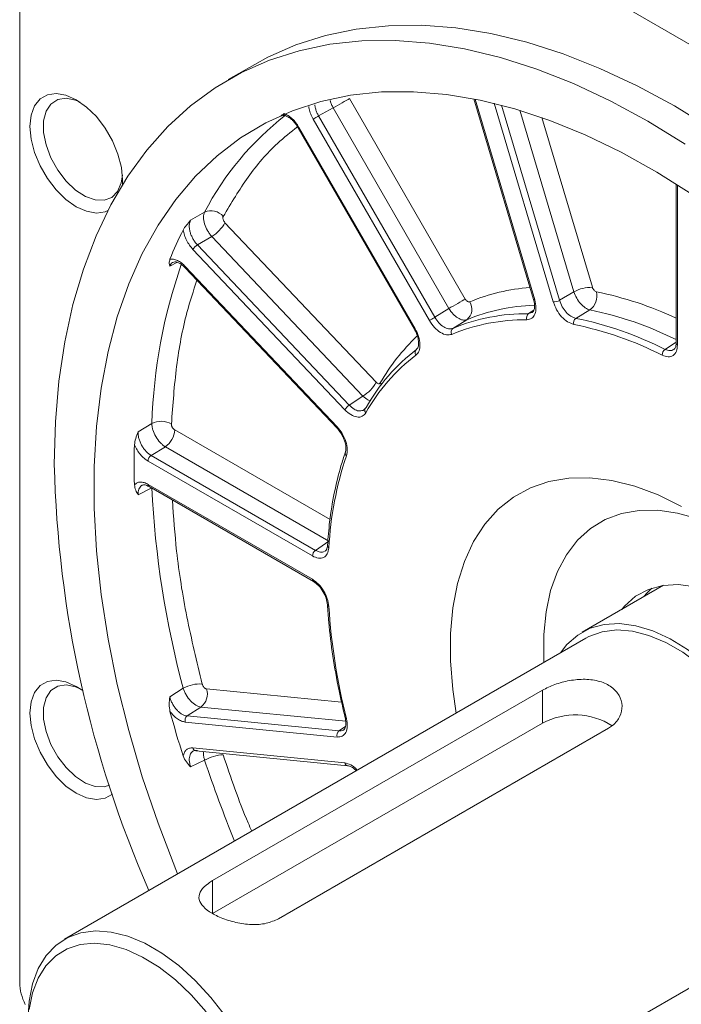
# Model space of a CAD drawing. Header units: inches. Extents: x 61 to 8431, y -6094 to -4411.
# Tile 7 of 15: x 3125 to 3176, y -5863 to -5787. Entities that reach past the tile are written whole.
import ezdxf

# ---------------------------------------------------------------- set-up
doc = ezdxf.new("R2010")
doc.units = ezdxf.units.IN
doc.header["$MEASUREMENT"] = 0

# ---------------------------------------------------------------- blocks, each defined once
blk = doc.blocks.new('QWEQ')
at = {"color": 7, "linetype": 'Continuous', "lineweight": 15}
for p, q in [((1255.914, -4424.124), (1331.896, -4467.977)), ((1243.375, -4519.121), (1243.375, -4431.369)), ((1261.514, -4448.285), (1259.477, -4449.46)), ((1277.77, -4466.386), (1268.839, -4450.917)), ((1278.436, -4450.94), (1283.035, -4466.416)), ((1266.449, -4452.261), (1267.576, -4451.646)), ((1276.507, -4467.116), (1267.576, -4451.646)), ((1275.42, -4467.798), (1266.449, -4452.261)), ((1264.873, -4453.172), (1273.843, -4468.709)), ((1264.93, -4453.139), (1273.9, -4468.676)), ((1274.999, -4468.041), (1266.028, -4452.504)), ((1251.317, -4457.199), (1251.302, -4457.566)), ((1294.041, -4457.511), (1294.041, -4469.785)), ((1257.644, -4459.677), (1256.568, -4460.302)), ((1270.886, -4472.812), (1259.217, -4460.494)), ((1257.088, -4462.202), (1258.201, -4461.557)), ((1269.871, -4473.875), (1258.201, -4461.557)), ((1268.809, -4474.573), (1257.088, -4462.202)), ((1268.47, -4474.927), (1256.75, -4462.556)), ((1256.155, -4463.871), (1267.876, -4476.242)), ((1256.149, -4463.971), (1267.869, -4476.342)), ((1285.037, -4466.486), (1286.147, -4465.83)), ((1275.42, -4467.798), (1276.507, -4467.116)), ((1286.303, -4467.876), (1287.394, -4467.23)), ((1276.81, -4468.651), (1277.879, -4467.981)), ((1268.809, -4474.573), (1269.871, -4473.875)), ((1270.112, -4474.759), (1269.874, -4474.977)), ((1253.574, -4475.982), (1252.517, -4476.632)), ((1253.524, -4478.458), (1254.617, -4477.787)), ((1267.248, -4485.077), (1254.617, -4477.787)), ((1265.969, -4486.212), (1253.283, -4478.891)), ((1266.21, -4485.78), (1253.524, -4478.458)), ((1252.517, -4481.483), (1253.574, -4480.961)), ((1253.283, -4480.685), (1265.969, -4488.006)), ((1253.357, -4480.85), (1266.043, -4488.171)), ((1266.21, -4485.78), (1267.248, -4485.077)), ((1293.066, -4488.474), (1286.797, -4492.092)), ((1287.067, -4492.56), (1246.847, -4515.773)), ((1255.994, -4496.411), (1254.96, -4497.079)), ((1258.267, -4511.26), (1283.723, -4496.569)), ((1283.723, -4499.115), (1283.723, -4496.569)), ((1256.299, -4498.554), (1257.369, -4497.865)), ((1268.02, -4499.711), (1256.299, -4498.554)), ((1267.876, -4500.178), (1256.155, -4499.021)), ((1283.723, -4499.115), (1258.267, -4513.806)), ((1288.814, -4499.507), (1263.358, -4514.199)), ((1256.75, -4501.021), (1268.47, -4502.179)), ((1256.969, -4501.232), (1268.689, -4502.39)), ((1256.568, -4502.488), (1257.644, -4501.964)), ((1258.267, -4511.26), (1258.267, -4513.806)), ((1260.523, -4539.469), (1300.743, -4516.256))]:
    blk.add_line(p, q, dxfattribs=at)
at = {"color": 8, "linetype": 'Continuous', "lineweight": 15}
for p, q in [((1278.518, -4450.956), (1283.125, -4466.46)), ((1284.561, -4466.602), (1280.009, -4451.285)), ((1285.037, -4466.486), (1280.561, -4451.425)), ((1286.147, -4465.83), (1281.986, -4451.826)), ((1287.575, -4465.481), (1283.683, -4452.382)), ((1294.147, -4457.578), (1294.147, -4469.932)), ((1254.96, -4463.855), (1255.548, -4463.554)), ((1282.65, -4467.515), (1283.058, -4467.246)), ((1282.939, -4467.426), (1282.65, -4467.515)), ((1293.192, -4470.269), (1293.988, -4469.731)), ((1271.3, -4472.975), (1271.211, -4472.859)), ((1267.328, -4483.407), (1255.341, -4476.489)), ((1268.224, -4497.495), (1257.801, -4496.465)), ((1268.538, -4498.968), (1257.369, -4497.865)), ((1268.02, -4499.711), (1268.523, -4499.369))]:
    blk.add_line(p, q, dxfattribs=at)
at = {"color": 7, "linetype": 'Continuous', "lineweight": 15, "flags": 128}
for points in [[(1261.514, -4448.285), (1262.539, -4447.729), (1264.698, -4446.777), (1266.973, -4446.052), (1269.353, -4445.558), (1271.831, -4445.295), (1274.396, -4445.266), (1277.037, -4445.471), (1279.746, -4445.908), (1282.51, -4446.576), (1285.319, -4447.472), (1288.162, -4448.593), (1291.028, -4449.934), (1293.905, -4451.49), (1296.782, -4453.255)], [(1246.048, -4479.138), (1246.139, -4475.868), (1246.409, -4472.714), (1246.86, -4469.691), (1247.488, -4466.809), (1248.291, -4464.08), (1249.266, -4461.515), (1250.409, -4459.124), (1251.716, -4456.916), (1253.181, -4454.9), (1254.799, -4453.084), (1256.563, -4451.476), (1258.467, -4450.081), (1260.502, -4448.905), (1262.662, -4447.952), (1264.936, -4447.228), (1267.317, -4446.733), (1269.794, -4446.471), (1272.359, -4446.442), (1275.001, -4446.646), (1277.709, -4447.083), (1280.474, -4447.751), (1283.283, -4448.647), (1286.126, -4449.768), (1288.992, -4451.109), (1291.869, -4452.665), (1294.746, -4454.43)], [(1250.18, -4459.562), (1249.972, -4459.649), (1249.294, -4459.75), (1248.539, -4459.619), (1247.744, -4459.264), (1246.948, -4458.701), (1246.193, -4457.96), (1245.516, -4457.077), (1244.95, -4456.097), (1244.524, -4455.069), (1244.26, -4454.044), (1244.17, -4453.074), (1244.26, -4452.207), (1244.524, -4451.488), (1244.95, -4450.951), (1245.516, -4450.624), (1246.193, -4450.523), (1246.948, -4450.654), (1247.744, -4451.009), (1248.539, -4451.572), (1249.294, -4452.313), (1249.972, -4453.196), (1250.538, -4454.176), (1250.963, -4455.204), (1251.228, -4456.229), (1251.317, -4457.199)], [(1248.052, -4451.203), (1247.683, -4451.045), (1246.955, -4450.898), (1246.308, -4450.998), (1245.784, -4451.34), (1245.415, -4451.903), (1245.225, -4452.649), (1245.225, -4453.534), (1245.415, -4454.5), (1245.784, -4455.488), (1246.308, -4456.436), (1246.955, -4457.283), (1247.683, -4457.976), (1248.448, -4458.473), (1249.2, -4458.742), (1249.893, -4458.765), (1250.483, -4458.542), (1250.933, -4458.086), (1251.215, -4457.426), (1251.304, -4456.837)], [(1255.566, -4510.74), (1255.423, -4510.389), (1254.051, -4506.819), (1252.838, -4503.243), (1251.788, -4499.677), (1250.907, -4496.136), (1250.197, -4492.635), (1249.662, -4489.188), (1249.305, -4485.809), (1249.125, -4482.514), (1249.125, -4479.315), (1249.305, -4476.226), (1249.662, -4473.261), (1250.197, -4470.431), (1250.907, -4467.749), (1251.788, -4465.225), (1252.838, -4462.871), (1254.051, -4460.695), (1255.423, -4458.708), (1256.948, -4456.918), (1258.619, -4455.332), (1260.43, -4453.956), (1262.372, -4452.797), (1264.438, -4451.86), (1266.62, -4451.148), (1268.907, -4450.664), (1271.29, -4450.41), (1273.76, -4450.388), (1276.306, -4450.597), (1278.917, -4451.037), (1281.582, -4451.706), (1284.291, -4452.601), (1287.031, -4453.718), (1289.792, -4455.053), (1292.561, -4456.599), (1295.328, -4458.351)], [(1267.576, -4451.646), (1267.734, -4451.555), (1267.904, -4451.456), (1268.081, -4451.354), (1268.257, -4451.253), (1268.427, -4451.155), (1268.584, -4451.064), (1268.723, -4450.984), (1268.839, -4450.917)], [(1266.028, -4452.504), (1266.067, -4452.482), (1266.113, -4452.455), (1266.165, -4452.425), (1266.222, -4452.392), (1266.281, -4452.358), (1266.34, -4452.324), (1266.397, -4452.291), (1266.449, -4452.261)], [(1277.77, -4466.386), (1277.655, -4466.453), (1277.516, -4466.533), (1277.358, -4466.624), (1277.189, -4466.722), (1277.012, -4466.824), (1276.836, -4466.926), (1276.665, -4467.024), (1276.507, -4467.116)], [(1274.999, -4468.041), (1275.037, -4468.019), (1275.083, -4467.992), (1275.136, -4467.962), (1275.192, -4467.929), (1275.251, -4467.895), (1275.31, -4467.861), (1275.367, -4467.829), (1275.42, -4467.798)], [(1277.074, -4498.327), (1276.8, -4496.515), (1276.618, -4494.311), (1276.618, -4492.2), (1276.8, -4490.206), (1277.162, -4488.346), (1277.7, -4486.641), (1278.41, -4485.106), (1279.284, -4483.757), (1280.313, -4482.607), (1281.488, -4481.669), (1282.796, -4480.95), (1284.224, -4480.459), (1285.759, -4480.2), (1287.385, -4480.176), (1289.086, -4480.386), (1290.845, -4480.83), (1292.644, -4481.502), (1294.466, -4482.396)], [(1296.511, -4483.649), (1295.733, -4483.351), (1294.156, -4482.902), (1292.633, -4482.681), (1291.181, -4482.692), (1289.82, -4482.933), (1288.564, -4483.403), (1287.43, -4484.095), (1286.431, -4485.001), (1285.579, -4486.11), (1284.884, -4487.408), (1284.356, -4488.88), (1284.001, -4490.508), (1283.822, -4492.272), (1283.822, -4494.151), (1283.836, -4494.424)], [(1289.845, -4490.333), (1290.064, -4490.075), (1290.917, -4489.32), (1291.907, -4488.785), (1293.016, -4488.482), (1294.224, -4488.414), (1295.509, -4488.585), (1296.849, -4488.989), (1298.219, -4489.621), (1299.596, -4490.468), (1300.954, -4491.517), (1302.269, -4492.747), (1303.518, -4494.138), (1304.679, -4495.663), (1305.731, -4497.297), (1306.655, -4499.01), (1307.434, -4500.771), (1308.055, -4502.549), (1308.507, -4504.313), (1308.781, -4506.03), (1308.873, -4507.67)], [(1291.579, -4489.313), (1291.769, -4489.091), (1292.178, -4488.686)], [(1285.126, -4493.68), (1285.615, -4493.052), (1286.448, -4492.315), (1287.413, -4491.793), (1288.495, -4491.497), (1289.673, -4491.432), (1290.926, -4491.597), (1292.233, -4491.992), (1293.569, -4492.608), (1294.912, -4493.435), (1296.236, -4494.457), (1297.519, -4495.657), (1298.737, -4497.013), (1299.87, -4498.501), (1300.895, -4500.095), (1301.796, -4501.766), (1302.557, -4503.483), (1303.162, -4505.217), (1303.603, -4506.937), (1303.87, -4508.612), (1303.96, -4510.211)], [(1303.578, -4509.991), (1303.488, -4508.418), (1303.22, -4506.77), (1302.778, -4505.078), (1302.17, -4503.374), (1301.409, -4501.688), (1300.508, -4500.054), (1299.484, -4498.501), (1298.355, -4497.057), (1297.144, -4495.751), (1295.873, -4494.606), (1294.565, -4493.643), (1293.245, -4492.881), (1291.937, -4492.334), (1290.666, -4492.012), (1289.455, -4491.92), (1288.327, -4492.062), (1287.303, -4492.433), (1287.067, -4492.56)], [(1250.54, -4504.58), (1250.538, -4504.582), (1249.972, -4504.909), (1249.294, -4505.009), (1248.539, -4504.879), (1247.744, -4504.523), (1246.948, -4503.961), (1246.193, -4503.219), (1245.516, -4502.337), (1244.95, -4501.357), (1244.524, -4500.328), (1244.26, -4499.303), (1244.17, -4498.333), (1244.26, -4497.467), (1244.524, -4496.747), (1244.95, -4496.21), (1245.516, -4495.883), (1246.193, -4495.783), (1246.948, -4495.913), (1247.744, -4496.269), (1248.246, -4496.6)], [(1248.052, -4496.462), (1247.683, -4496.304), (1246.955, -4496.157), (1246.308, -4496.258), (1245.784, -4496.6), (1245.415, -4497.162), (1245.225, -4497.909), (1245.225, -4498.793), (1245.415, -4499.76), (1245.784, -4500.748), (1246.308, -4501.695), (1246.955, -4502.542), (1247.683, -4503.236), (1248.448, -4503.732), (1249.2, -4504.001), (1249.893, -4504.024), (1250.314, -4503.896)], [(1244.012, -4522.038), (1244.102, -4520.569), (1244.37, -4519.231), (1244.813, -4518.05), (1245.42, -4517.046), (1246.181, -4516.24), (1247.082, -4515.646), (1248.107, -4515.275), (1249.235, -4515.133), (1250.446, -4515.225), (1251.717, -4515.547), (1253.025, -4516.094), (1254.345, -4516.856), (1255.653, -4517.819), (1256.924, -4518.964), (1258.135, -4520.27), (1259.263, -4521.714), (1260.287, -4523.267), (1261.189, -4524.901), (1261.95, -4526.586), (1262.557, -4528.291), (1262.999, -4529.983), (1263.268, -4531.631), (1263.358, -4533.204)], [(1244.101, -4521.204), (1244.367, -4519.913), (1244.804, -4518.778), (1245.404, -4517.821), (1246.156, -4517.06), (1247.044, -4516.511), (1248.051, -4516.183), (1249.159, -4516.084), (1250.344, -4516.215), (1251.584, -4516.574), (1252.856, -4517.153), (1254.134, -4517.942), (1255.393, -4518.925), (1256.609, -4520.083), (1257.758, -4521.394)]]:
    blk.add_lwpolyline(points, dxfattribs=at)
at = {"color": 8, "linetype": 'Continuous', "lineweight": 15, "flags": 128}
for points in [[(1256.149, -4463.971), (1256.143, -4463.964), (1256.137, -4463.94), (1256.142, -4463.909), (1256.155, -4463.871)], [(1283.125, -4466.46), (1283.086, -4466.453), (1283.056, -4466.441), (1283.039, -4466.425), (1283.035, -4466.416)], [(1267.876, -4476.242), (1267.862, -4476.28), (1267.858, -4476.311), (1267.863, -4476.335), (1267.869, -4476.342)]]:
    blk.add_lwpolyline(points, dxfattribs=at)
at = {"color": 8, "linetype": 'Continuous', "lineweight": 15}
for centre, radius, start, end in [((1277.885, -4470.271), 22.846, 127.77263, 152.37149), ((1276.389, -4473.021), 22.948, 119.9567, 120.1217), ((1295.183, -4477.361), 41.632, 160.86452, 178.10147), ((1283.816, -4480.29), 14.829, 94.0759, 112.60566), ((1282.422, -4492.738), 27.458, 64.96664, 78.51302), ((1283.505, -4481.594), 14.73, 91.62848, 112.45418), ((1281.976, -4493.773), 27.09, 63.55239, 78.46324), ((1291.94, -4499.938), 36.094, 119.98654, 120.09145), ((1284.898, -4480.699), 15.774, 133.51418, 150.19877), ((1294.214, -4469.773), 0.174, 184.2841, 247.0474), ((1268.754, -4478.282), 0.254, 163.6476, 231.12354), ((1253.46, -4480.704), 0.179, 173.89129, 234.79998), ((1267.324, -4485.408), 0.192, 180.42772, 242.93691), ((1266.141, -4488.028), 0.173, 172.89068, 236.4359), ((1267.293, -4489.951), 0.163, 189.67871, 249.95603), ((1257.015, -4500.965), 0.272, 191.94214, 260.14221), ((1349.331, -4471.452), 96.63, 198.40662, 202.35391), ((1268.735, -4502.123), 0.271, 191.88592, 261.0819)]:
    blk.add_arc(centre, radius, start, end, dxfattribs=at)
at = {"color": 7, "linetype": 'Continuous', "lineweight": 15}
for centre, radius, start, end in [((1258.135, -4460.81), 1.235, 39.77904, 113.41072), ((1256.717, -4459.123), 2.851, 301.36665, 331.24649), ((1282.444, -4474.383), 29.618, 153.26841, 158.05954), ((1257.583, -4463.014), 0.95, 121.36708, 151.24691), ((1287.514, -4468.335), 2.854, 88.77447, 118.61983), ((1286.598, -4466.16), 1.334, 306.6104, 14.33297), ((1277.222, -4467.157), 1.054, 308.57221, 31.8739), ((1284.581, -4465.651), 0.952, 268.77554, 298.61763), ((1282.507, -4482.357), 14.842, 89.44699, 112.57034), ((1282.9, -4467.839), 0.409, 127.61392, 201.03451), ((1282.376, -4482.692), 14.707, 89.44667, 112.57068), ((1286.568, -4468.232), 0.444, 126.62485, 194.42152), ((1280.806, -4494.7), 26.89, 63.1198, 78.56367), ((1280.923, -4494.474), 27.137, 63.11975, 78.56374), ((1277.029, -4468.926), 0.351, 128.57338, 211.9529), ((1282.912, -4482.392), 14.715, 127.46528, 150.58026), ((1283.048, -4482.054), 14.85, 127.46542, 150.58023), ((1274.213, -4470.516), 0.319, 128.45833, 217.83097), ((1293.489, -4470.702), 0.525, 124.47079, 181.35598), ((1268.387, -4471.44), 2.851, 301.36661, 331.24652), ((1269.303, -4475.385), 0.95, 121.36712, 151.24693), ((1270.268, -4474.969), 0.261, 126.57747, 228.29953), ((1254.282, -4477.412), 1.596, 59.74222, 116.35121), ((1253.671, -4476.409), 1.671, 304.46342, 357.2692), ((1309.177, -4479.181), 56.966, 178.45128, 181.54872), ((1253.839, -4478.917), 0.557, 124.46422, 177.26866), ((1294.112, -4487.039), 26.915, 161.45606, 176.89056), ((1332.976, -4477.079), 86.953, 181.35733, 203.69209), ((1327.25, -4477.334), 73.766, 182.81857, 194.98863), ((1266.525, -4486.239), 0.557, 124.46409, 177.2688), ((1315.143, -4487.039), 48.004, 183.66084, 194.14637), ((1257.243, -4498.661), 2.573, 85.07459, 119.0323), ((1256.579, -4496.855), 1.283, 308.03058, 17.67899), ((1341.408, -4474.392), 89.657, 195.40451, 197.69382), ((1256.563, -4498.891), 0.428, 128.03147, 197.6779), ((1268.594, -4498.668), 0.103, 203.235, 270.53518), ((1286.251, -4503.794), 5.319, 57.39543, 118.38245), ((1268.283, -4500.048), 0.428, 128.03147, 197.6779), ((1259.229, -4504.772), 3.224, 92.57258, 119.44077), ((1247.357, -4519.012), 3.983, 181.57097, 207.02336)]:
    blk.add_arc(centre, radius, start, end, dxfattribs=at)
at = {"color": 8, "linetype": 'Continuous', "lineweight": 15}
for points, knots in [([(1266.028, -4452.504), (1265.961, -4452.375), (1265.827, -4452.117), (1265.716, -4451.783), (1265.694, -4451.6), (1265.688, -4451.543)], [0, 0, 0, 0, 0.40834, 0.815169, 1, 1, 1, 1]), ([(1266.449, -4452.261), (1266.403, -4452.175), (1266.31, -4452.003), (1266.219, -4451.735), (1266.168, -4451.532), (1266.164, -4451.427), (1266.163, -4451.404)], [0, 0, 0, 0, 0.3056756, 0.6095753, 0.9130437, 1, 1, 1, 1]), ([(1267.576, -4451.646), (1267.531, -4451.558), (1267.443, -4451.384), (1267.361, -4451.179), (1267.348, -4451.077), (1267.345, -4451.059)], [0, 0, 0, 0, 0.457939, 0.904428, 1, 1, 1, 1]), ([(1264.817, -4453.09), (1264.293, -4453.504), (1262.892, -4454.612), (1260.943, -4456.904), (1259.704, -4458.982), (1259.084, -4460.02)], [0, 0, 0, 0, 0.230243, 0.615241, 1, 1, 1, 1]), ([(1255.206, -4463.561), (1255.194, -4463.566), (1255.13, -4463.593), (1255.04, -4463.687), (1254.987, -4463.799), (1254.96, -4463.855)], [0, 0, 0, 0, 0.109052, 0.554738, 1, 1, 1, 1]), ([(1257.055, -4464.928), (1256.785, -4465.749), (1256.101, -4467.826), (1255.415, -4471.531), (1255.196, -4474.533), (1255.087, -4476.033)], [0, 0, 0, 0, 0.246172, 0.623204, 1, 1, 1, 1]), ([(1293.856, -4470.287), (1293.761, -4470.33), (1293.57, -4470.415), (1293.319, -4470.318), (1293.192, -4470.269)], [0, 0, 0, 0, 0.494468, 1, 1, 1, 1]), ([(1270.454, -4474.25), (1270.387, -4474.23), (1270.194, -4474.173), (1269.998, -4473.992), (1269.871, -4473.875)], [0, 0, 0, 0, 0.34873, 1, 1, 1, 1]), ([(1269.874, -4474.977), (1269.77, -4475.002), (1269.563, -4475.051), (1269.175, -4474.908), (1268.932, -4474.686), (1268.809, -4474.573)], [0, 0, 0, 0, 0.33108, 0.661855, 1, 1, 1, 1]), ([(1252.841, -4480.757), (1252.823, -4480.764), (1252.751, -4480.789), (1252.659, -4480.889), (1252.569, -4481.048), (1252.517, -4481.247), (1252.517, -4481.404), (1252.517, -4481.483)], [0, 0, 0, 0, 0.079547, 0.309061, 0.539278, 0.769749, 1, 1, 1, 1]), ([(1255.166, -4481.894), (1255.255, -4483.2), (1255.455, -4486.135), (1256.211, -4490.895), (1257.046, -4494.364), (1257.464, -4496.098)], [0, 0, 0, 0, 0.286318, 0.643271, 1, 1, 1, 1]), ([(1266.899, -4485.862), (1266.798, -4485.894), (1266.594, -4485.958), (1266.339, -4485.84), (1266.21, -4485.78)], [0, 0, 0, 0, 0.494497, 1, 1, 1, 1]), ([(1268.472, -4499.507), (1268.43, -4499.562), (1268.322, -4499.707), (1268.135, -4499.71), (1268.02, -4499.711)], [0, 0, 0, 0, 0.381611, 1, 1, 1, 1]), ([(1256.749, -4501.281), (1256.704, -4501.315), (1256.614, -4501.383), (1256.522, -4501.543), (1256.47, -4501.742), (1256.46, -4501.972), (1256.488, -4502.224), (1256.541, -4502.4), (1256.568, -4502.488)], [0, 0, 0, 0, 0.166831, 0.333148, 0.499428, 0.666217, 0.833186, 1, 1, 1, 1]), ([(1257.644, -4501.964), (1257.622, -4501.872), (1257.577, -4501.691), (1257.551, -4501.455), (1257.58, -4501.339), (1257.591, -4501.294)], [0, 0, 0, 0, 0.382592, 0.755733, 1, 1, 1, 1]), ([(1259.084, -4501.551), (1259.675, -4503.309), (1260.338, -4505.281), (1261.19, -4507.23), (1261.283, -4507.441)], [0, 0, 0, 0, 0.891853, 1, 1, 1, 1]), ([(1268.47, -4502.179), (1268.622, -4502.218), (1268.926, -4502.298), (1269.279, -4502.537), (1269.423, -4502.724), (1269.433, -4502.737)], [0, 0, 0, 0, 0.482744, 0.963907, 1, 1, 1, 1])]:
    blk.add_open_spline(points, degree=3, knots=knots, dxfattribs=at)
at = {"color": 7, "linetype": 'Continuous', "lineweight": 15}
for points, knots in [([(1263.793, -4452.079), (1263.722, -4452.128), (1263.579, -4452.227), (1263.544, -4452.269), (1263.526, -4452.291)], [0, 0, 0, 0, 0.4984482, 1, 1, 1, 1]), ([(1263.694, -4452.218), (1263.735, -4452.22), (1263.83, -4452.225), (1264.034, -4452.297), (1264.251, -4452.439), (1264.452, -4452.614), (1264.673, -4452.856), (1264.804, -4453.063), (1264.873, -4453.172)], [0, 0, 0, 0, 0.1613014, 0.377369, 0.5080178, 0.6550242, 0.8190077, 1, 1, 1, 1]), ([(1263.793, -4452.079), (1263.896, -4452.124), (1264.102, -4452.214), (1264.408, -4452.461), (1264.696, -4452.769), (1264.852, -4453.015), (1264.93, -4453.139)], [0, 0, 0, 0, 0.250476, 0.500366, 0.750007, 1, 1, 1, 1]), ([(1258.201, -4461.557), (1258.139, -4461.484), (1258.015, -4461.34), (1257.808, -4461.01), (1257.62, -4460.567), (1257.552, -4460.145), (1257.575, -4459.852), (1257.621, -4459.736), (1257.644, -4459.677)], [0, 0, 0, 0, 0.128621, 0.254028, 0.500125, 0.746185, 0.87152, 1, 1, 1, 1]), ([(1259.217, -4460.494), (1259.201, -4460.476), (1259.17, -4460.441), (1259.118, -4460.358), (1259.08, -4460.269), (1259.061, -4460.182), (1259.058, -4460.12), (1259.065, -4460.064), (1259.078, -4460.035), (1259.084, -4460.02)], [0, 0, 0, 0, 0.126121, 0.253166, 0.499015, 0.621798, 0.749625, 0.874433, 1, 1, 1, 1]), ([(1256.568, -4460.302), (1256.452, -4460.434), (1256.221, -4460.698), (1256.068, -4460.94), (1255.992, -4461.061)], [0, 0, 0, 0, 0.501575, 1, 1, 1, 1]), ([(1257.088, -4462.202), (1257.026, -4462.131), (1256.901, -4461.99), (1256.743, -4461.743), (1256.615, -4461.482), (1256.522, -4461.214), (1256.469, -4460.95), (1256.459, -4460.704), (1256.488, -4460.48), (1256.541, -4460.361), (1256.568, -4460.302)], [0, 0, 0, 0, 0.1257459, 0.2505061, 0.3750906, 0.500268, 0.6255055, 0.7501023, 0.8747218, 1, 1, 1, 1]), ([(1256.75, -4462.556), (1256.657, -4462.449), (1256.472, -4462.236), (1256.248, -4461.855), (1256.076, -4461.454), (1256.02, -4461.192), (1255.992, -4461.061)], [0, 0, 0, 0, 0.250352, 0.499824, 0.749496, 1, 1, 1, 1]), ([(1254.971, -4463.316), (1254.945, -4463.423), (1254.891, -4463.638), (1254.937, -4463.783), (1254.96, -4463.855)], [0, 0, 0, 0, 0.498445, 1, 1, 1, 1]), ([(1254.971, -4463.316), (1255.062, -4463.31), (1255.242, -4463.298), (1255.549, -4463.403), (1255.861, -4463.587), (1256.057, -4463.776), (1256.155, -4463.871)], [0, 0, 0, 0, 0.250473, 0.50037, 0.750005, 1, 1, 1, 1]), ([(1255.202, -4463.558), (1255.248, -4463.539), (1255.342, -4463.501), (1255.559, -4463.543), (1255.84, -4463.683), (1256.043, -4463.873), (1256.148, -4463.971)], [0, 0, 0, 0, 0.226334, 0.466166, 0.723739, 1, 1, 1, 1]), ([(1287.394, -4467.23), (1287.272, -4467.185), (1287.031, -4467.096), (1286.664, -4466.757), (1286.342, -4466.322), (1286.212, -4465.995), (1286.147, -4465.83)], [0, 0, 0, 0, 0.252361, 0.499445, 0.746729, 1, 1, 1, 1]), ([(1287.891, -4465.83), (1287.859, -4465.819), (1287.797, -4465.798), (1287.702, -4465.715), (1287.622, -4465.605), (1287.591, -4465.523), (1287.575, -4465.481)], [0, 0, 0, 0, 0.2522047, 0.4994242, 0.7492982, 1, 1, 1, 1]), ([(1278.116, -4466.601), (1278.09, -4466.606), (1278.037, -4466.618), (1277.94, -4466.577), (1277.845, -4466.499), (1277.795, -4466.424), (1277.77, -4466.386)], [0, 0, 0, 0, 0.252212, 0.499414, 0.7493, 1, 1, 1, 1]), ([(1283.125, -4466.46), (1283.17, -4466.664), (1283.26, -4467.071), (1283.167, -4467.572), (1282.922, -4467.918), (1282.653, -4467.963), (1282.518, -4467.986)], [0, 0, 0, 0, 0.2506493, 0.5004733, 0.7502633, 1, 1, 1, 1]), ([(1283.035, -4466.416), (1283.068, -4466.557), (1283.131, -4466.827), (1283.108, -4467.131), (1283.041, -4467.334), (1282.97, -4467.401), (1282.936, -4467.433)], [0, 0, 0, 0, 0.283309, 0.539922, 0.777172, 1, 1, 1, 1]), ([(1286.138, -4468.343), (1285.981, -4468.292), (1285.668, -4468.189), (1285.196, -4467.771), (1284.791, -4467.221), (1284.637, -4466.808), (1284.561, -4466.602)], [0, 0, 0, 0, 0.2506504, 0.5004789, 0.7502638, 1, 1, 1, 1]), ([(1286.303, -4467.876), (1286.175, -4467.835), (1285.921, -4467.753), (1285.545, -4467.418), (1285.221, -4466.984), (1285.098, -4466.653), (1285.037, -4466.486)], [0, 0, 0, 0, 0.253327, 0.500539, 0.747516, 1, 1, 1, 1]), ([(1277.879, -4467.981), (1277.776, -4468.001), (1277.574, -4468.04), (1277.196, -4467.868), (1276.816, -4467.562), (1276.611, -4467.266), (1276.507, -4467.116)], [0, 0, 0, 0, 0.252359, 0.499444, 0.746731, 1, 1, 1, 1]), ([(1276.731, -4469.111), (1276.599, -4469.141), (1276.336, -4469.199), (1275.851, -4468.993), (1275.373, -4468.604), (1275.123, -4468.229), (1274.999, -4468.041)], [0, 0, 0, 0, 0.250653, 0.500479, 0.750267, 1, 1, 1, 1]), ([(1276.81, -4468.651), (1276.702, -4468.675), (1276.488, -4468.723), (1276.1, -4468.556), (1275.718, -4468.25), (1275.52, -4467.95), (1275.42, -4467.798)], [0, 0, 0, 0, 0.253321, 0.500537, 0.747515, 1, 1, 1, 1]), ([(1273.843, -4468.709), (1273.9, -4468.817), (1274.008, -4469.025), (1274.131, -4469.387), (1274.145, -4469.605), (1274.153, -4469.733)], [0, 0, 0, 0, 0.307835, 0.58963, 1, 1, 1, 1]), ([(1273.9, -4468.676), (1274.001, -4468.878), (1274.201, -4469.283), (1274.299, -4469.893), (1274.234, -4470.414), (1274.052, -4470.613), (1273.961, -4470.712)], [0, 0, 0, 0, 0.2506495, 0.5004735, 0.7502597, 1, 1, 1, 1]), ([(1274.153, -4469.733), (1274.158, -4469.763), (1274.183, -4469.936), (1274.115, -4470.154), (1274.014, -4470.258), (1273.967, -4470.306)], [0, 0, 0, 0, 0.100258, 0.580099, 1, 1, 1, 1]), ([(1294.147, -4469.932), (1294.129, -4470.107), (1294.094, -4470.454), (1293.824, -4470.77), (1293.436, -4470.888), (1293.122, -4470.772), (1292.964, -4470.715)], [0, 0, 0, 0, 0.2506476, 0.5004715, 0.7502579, 1, 1, 1, 1]), ([(1294.041, -4469.785), (1294.032, -4469.905), (1294.015, -4470.137), (1293.908, -4470.238), (1293.857, -4470.287)], [0, 0, 0, 0, 0.514887, 1, 1, 1, 1]), ([(1271.211, -4472.859), (1271.193, -4472.88), (1271.158, -4472.922), (1271.074, -4472.93), (1270.978, -4472.896), (1270.917, -4472.84), (1270.886, -4472.812)], [0, 0, 0, 0, 0.252215, 0.499424, 0.749313, 1, 1, 1, 1]), ([(1270.094, -4475.164), (1270.007, -4475.269), (1269.834, -4475.48), (1269.41, -4475.518), (1268.931, -4475.349), (1268.624, -4475.068), (1268.47, -4474.927)], [0, 0, 0, 0, 0.250652, 0.500481, 0.750266, 1, 1, 1, 1]), ([(1254.617, -4477.787), (1254.548, -4477.741), (1254.41, -4477.65), (1254.149, -4477.396), (1253.863, -4477.004), (1253.669, -4476.565), (1253.585, -4476.22), (1253.578, -4476.062), (1253.574, -4475.982)], [0, 0, 0, 0, 0.12862, 0.254029, 0.500126, 0.746185, 0.87152, 1, 1, 1, 1]), ([(1255.341, -4476.489), (1255.324, -4476.477), (1255.289, -4476.455), (1255.223, -4476.392), (1255.166, -4476.313), (1255.123, -4476.226), (1255.101, -4476.159), (1255.087, -4476.093), (1255.087, -4476.053), (1255.087, -4476.033)], [0, 0, 0, 0, 0.126116, 0.253164, 0.499014, 0.621795, 0.749623, 0.874432, 1, 1, 1, 1]), ([(1252.517, -4476.632), (1252.447, -4476.804), (1252.308, -4477.148), (1252.257, -4477.477), (1252.232, -4477.641)], [0, 0, 0, 0, 0.501578, 1, 1, 1, 1]), ([(1253.524, -4478.458), (1253.455, -4478.413), (1253.316, -4478.325), (1253.119, -4478.136), (1252.938, -4477.916), (1252.782, -4477.669), (1252.657, -4477.405), (1252.569, -4477.137), (1252.516, -4476.873), (1252.517, -4476.712), (1252.517, -4476.632)], [0, 0, 0, 0, 0.1257881, 0.2504776, 0.3749976, 0.5002301, 0.6255509, 0.7501239, 0.8747016, 1, 1, 1, 1]), ([(1267.869, -4476.342), (1267.947, -4476.432), (1268.097, -4476.605), (1268.275, -4476.901), (1268.407, -4477.187), (1268.519, -4477.529), (1268.577, -4477.906), (1268.532, -4478.113), (1268.511, -4478.21)], [0, 0, 0, 0, 0.158517, 0.304836, 0.441339, 0.569014, 0.798866, 1, 1, 1, 1]), ([(1267.876, -4476.242), (1268.016, -4476.412), (1268.297, -4476.753), (1268.571, -4477.379), (1268.696, -4477.996), (1268.629, -4478.318), (1268.595, -4478.479)], [0, 0, 0, 0, 0.250647, 0.500473, 0.750259, 1, 1, 1, 1]), ([(1253.283, -4478.891), (1253.179, -4478.823), (1252.973, -4478.687), (1252.683, -4478.385), (1252.424, -4478.034), (1252.296, -4477.773), (1252.232, -4477.641)], [0, 0, 0, 0, 0.2504858, 0.4998826, 0.749518, 1, 1, 1, 1]), ([(1268.509, -4478.214), (1268.394, -4478.562), (1268.062, -4479.568), (1267.634, -4481.343), (1267.293, -4483.402), (1267.181, -4484.796), (1267.132, -4485.409)], [0, 0, 0, 0, 0.159311, 0.461166, 0.763209, 1, 1, 1, 1]), ([(1252.232, -4480.721), (1252.296, -4480.664), (1252.424, -4480.55), (1252.683, -4480.498), (1252.973, -4480.531), (1253.18, -4480.634), (1253.283, -4480.685)], [0, 0, 0, 0, 0.250477, 0.500371, 0.750009, 1, 1, 1, 1]), ([(1252.232, -4480.721), (1252.257, -4480.867), (1252.307, -4481.161), (1252.447, -4481.375), (1252.517, -4481.483)], [0, 0, 0, 0, 0.498446, 1, 1, 1, 1]), ([(1252.833, -4480.754), (1252.902, -4480.735), (1253.045, -4480.698), (1253.252, -4480.798), (1253.358, -4480.85)], [0, 0, 0, 0, 0.4904349, 1, 1, 1, 1]), ([(1267.237, -4485.579), (1267.208, -4485.745), (1267.151, -4486.076), (1266.853, -4486.352), (1266.446, -4486.428), (1266.128, -4486.284), (1265.969, -4486.212)], [0, 0, 0, 0, 0.250653, 0.50048, 0.750268, 1, 1, 1, 1]), ([(1267.132, -4485.409), (1267.119, -4485.508), (1267.093, -4485.702), (1266.997, -4485.789), (1266.951, -4485.832)], [0, 0, 0, 0, 0.514717, 1, 1, 1, 1]), ([(1265.969, -4488.006), (1266.128, -4488.119), (1266.447, -4488.343), (1266.855, -4488.89), (1267.151, -4489.509), (1267.208, -4489.906), (1267.237, -4490.104)], [0, 0, 0, 0, 0.250649, 0.500472, 0.750258, 1, 1, 1, 1]), ([(1266.044, -4488.171), (1266.181, -4488.269), (1266.453, -4488.462), (1266.798, -4488.933), (1267.056, -4489.462), (1267.106, -4489.805), (1267.132, -4489.978)], [0, 0, 0, 0, 0.25261, 0.49954, 0.746861, 1, 1, 1, 1]), ([(1267.132, -4489.978), (1267.163, -4490.426), (1267.252, -4491.724), (1267.525, -4493.929), (1267.956, -4496.4), (1268.334, -4498.007), (1268.5, -4498.711)], [0, 0, 0, 0, 0.159281, 0.46186, 0.764438, 1, 1, 1, 1]), ([(1283.723, -4496.569), (1284.031, -4496.413), (1284.646, -4496.103), (1285.818, -4495.792), (1287.031, -4495.681), (1288.177, -4495.843), (1289.1, -4496.289), (1289.701, -4496.96), (1289.934, -4497.767), (1289.766, -4498.598), (1289.316, -4499.185), (1288.927, -4499.435), (1288.814, -4499.507)], [0, 0, 0, 0, 0.104814, 0.209537, 0.316568, 0.425232, 0.531451, 0.63508, 0.739748, 0.84754, 0.955928, 1, 1, 1, 1]), ([(1257.369, -4497.865), (1257.303, -4497.852), (1257.173, -4497.828), (1256.898, -4497.689), (1256.557, -4497.408), (1256.266, -4497.02), (1256.085, -4496.677), (1256.025, -4496.501), (1255.994, -4496.411)], [0, 0, 0, 0, 0.1286222, 0.2540302, 0.5001245, 0.746185, 0.8715205, 1, 1, 1, 1]), ([(1257.801, -4496.465), (1257.785, -4496.462), (1257.752, -4496.457), (1257.683, -4496.422), (1257.615, -4496.366), (1257.555, -4496.293), (1257.516, -4496.231), (1257.484, -4496.164), (1257.471, -4496.12), (1257.464, -4496.098)], [0, 0, 0, 0, 0.1261048, 0.2531663, 0.499008, 0.6217853, 0.7496205, 0.8744333, 1, 1, 1, 1]), ([(1254.96, -4497.079), (1254.937, -4497.271), (1254.892, -4497.654), (1254.945, -4498.024), (1254.971, -4498.208)], [0, 0, 0, 0, 0.501573, 1, 1, 1, 1]), ([(1256.299, -4498.554), (1256.234, -4498.542), (1256.103, -4498.52), (1255.895, -4498.418), (1255.69, -4498.273), (1255.494, -4498.084), (1255.316, -4497.86), (1255.163, -4497.611), (1255.039, -4497.347), (1254.987, -4497.168), (1254.96, -4497.079)], [0, 0, 0, 0, 0.125755, 0.2505, 0.375075, 0.500263, 0.625515, 0.750107, 0.874719, 1, 1, 1, 1]), ([(1256.155, -4499.021), (1256.057, -4499.002), (1255.861, -4498.964), (1255.548, -4498.788), (1255.242, -4498.54), (1255.062, -4498.319), (1254.971, -4498.208)], [0, 0, 0, 0, 0.250373, 0.499839, 0.749499, 1, 1, 1, 1]), ([(1268.595, -4498.771), (1268.629, -4498.972), (1268.696, -4499.373), (1268.57, -4499.845), (1268.296, -4500.155), (1268.016, -4500.17), (1267.876, -4500.178)], [0, 0, 0, 0, 0.2506517, 0.5004796, 0.7502663, 1, 1, 1, 1]), ([(1268.5, -4498.711), (1268.523, -4498.835), (1268.569, -4499.076), (1268.54, -4499.35), (1268.472, -4499.543), (1268.397, -4499.607), (1268.359, -4499.638)], [0, 0, 0, 0, 0.268716, 0.521486, 0.763776, 1, 1, 1, 1]), ([(1255.992, -4501.642), (1256.02, -4501.543), (1256.076, -4501.345), (1256.249, -4501.144), (1256.472, -4501.021), (1256.657, -4501.021), (1256.75, -4501.021)], [0, 0, 0, 0, 0.250474, 0.500366, 0.750004, 1, 1, 1, 1]), ([(1255.992, -4501.642), (1256.068, -4501.804), (1256.221, -4502.128), (1256.452, -4502.368), (1256.568, -4502.488)], [0, 0, 0, 0, 0.498446, 1, 1, 1, 1]), ([(1257.088, -4501.209), (1257.026, -4501.208), (1256.901, -4501.205), (1256.799, -4501.256), (1256.749, -4501.281)], [0, 0, 0, 0, 0.499827, 1, 1, 1, 1]), ([(1268.694, -4502.39), (1268.783, -4502.412), (1268.972, -4502.458), (1269.22, -4502.625), (1269.349, -4502.759), (1269.365, -4502.776)], [0, 0, 0, 0, 0.434025, 0.929161, 1, 1, 1, 1]), ([(1263.358, -4514.199), (1263.05, -4514.336), (1262.435, -4514.611), (1261.263, -4514.679), (1260.05, -4514.516), (1258.904, -4514.152), (1257.981, -4513.669), (1257.38, -4513.134), (1257.147, -4512.578), (1257.315, -4512.016), (1257.765, -4511.568), (1258.154, -4511.329), (1258.267, -4511.26)], [0, 0, 0, 0, 0.104814, 0.209536, 0.316568, 0.425232, 0.531449, 0.63508, 0.739748, 0.84754, 0.955929, 1, 1, 1, 1])]:
    blk.add_open_spline(points, degree=3, knots=knots, dxfattribs=at)

msp = doc.modelspace()

# ---------------------------------------------------------------- block references
msp.add_blockref('QWEQ', (1881.2927, -1342.0191))

doc.saveas('drawing.dxf')
